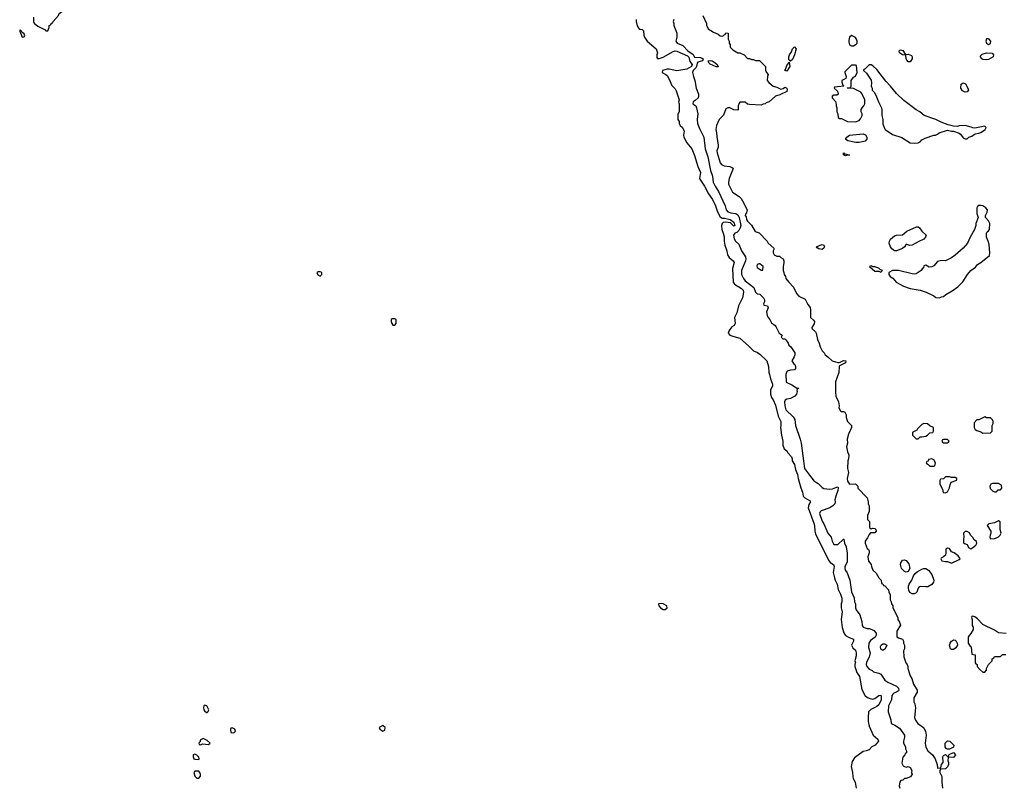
# Model space of a CAD drawing. Header units: inches. Extents: x 2789275 to 2951659, y 860290 to 1033804.
# Tile 30 of 256: x 2909684 to 2919730, y 910319 to 918149. Entities that reach past the tile are written whole.
import ezdxf

# ---------------------------------------------------------------- set-up
doc = ezdxf.new("R2010")
doc.units = ezdxf.units.IN
doc.header["$MEASUREMENT"] = 0
doc.layers.add('C9901', color=7, linetype='Continuous')
doc.layers.add('C9911', color=7, linetype='Continuous')

msp = doc.modelspace()

# ---------------------------------------------------------------- linework, layer by layer
at = {"layer": 'C9901', "color": 2, "elevation": 2}
msp.add_lwpolyline([(2909825, 918175), (2909824, 918130), (2909830, 918112), (2909870, 918083), (2909945, 918045), (2909950, 918034), (2909970, 918034), (2909986, 918070), (2909986, 918090), (2910000, 918097)], dxfattribs=at)
msp.add_lwpolyline([(2909690, 918046), (2909684, 918036), (2909685, 918030), (2909710, 917972), (2909730, 917974), (2909735, 917985), (2909730, 918006), (2909715, 918015)], close=True, dxfattribs=at)
at = {"layer": 'C9911', "color": 2}
for points, elevation in [([(2910000, 918097), (2910002, 918098), (2910010, 918114), (2910022, 918118), (2910026, 918130), (2910078, 918190), (2910088, 918212), (2910138, 918250), (2910169, 918310), (2910214, 918370), (2910221, 918390), (2910217, 918410), (2910187, 918433), (2910150, 918439), (2910108, 918428), (2910047, 918427), (2910046, 918470), (2910064, 918496), (2910094, 918506), (2910090, 918526), (2910050, 918534), (2910000, 918529)], 2), ([(2915974, 918150), (2915974, 918130), (2915985, 918085), (2916000, 918060), (2916010, 918052), (2916034, 918050), (2916050, 918034), (2916051, 917990), (2916058, 917970), (2916086, 917930), (2916179, 917850), (2916191, 917811), (2916183, 917790), (2916183, 917763), (2916190, 917752), (2916210, 917753), (2916250, 917767), (2916350, 917823), (2916370, 917830), (2916390, 917829), (2916499, 917779), (2916510, 917768), (2916521, 917721), (2916545, 917690), (2916538, 917670), (2916490, 917645), (2916390, 917628), (2916310, 917645), (2916290, 917645), (2916242, 917630), (2916238, 917610), (2916278, 917590), (2916290, 917578), (2916310, 917542), (2916336, 917476), (2916370, 917445), (2916383, 917423), (2916411, 917330), (2916406, 917306), (2916411, 917289), (2916412, 917212), (2916400, 917180), (2916398, 917130), (2916411, 917110), (2916412, 917090), (2916422, 917070), (2916445, 917050), (2916460, 917020), (2916463, 917010), (2916456, 916970), (2916461, 916950), (2916491, 916891), (2916541, 916830), (2916570, 916762), (2916603, 916650), (2916631, 916590), (2916621, 916530), (2916623, 916523), (2916671, 916450), (2916711, 916371), (2916753, 916313), (2916783, 916250), (2916803, 916190), (2916830, 916138), (2916850, 916125), (2916876, 916124), (2916932, 916110), (2916970, 916082), (2916982, 916050), (2916970, 916042), (2916935, 916075), (2916890, 916084), (2916861, 916079), (2916850, 916068), (2916844, 916050), (2916848, 916008), (2916863, 915970), (2916870, 915934), (2916871, 915890), (2916877, 915850), (2916898, 915790), (2916905, 915750), (2916923, 915723), (2916965, 915690), (2916973, 915673), (2916958, 915610), (2916964, 915470), (2916976, 915450), (2917050, 915407), (2917065, 915390), (2917068, 915370), (2917057, 915310), (2917017, 915230), (2917000, 915160), (2916976, 915110), (2916985, 915050), (2916972, 915030), (2916950, 915014), (2916931, 914990), (2916918, 914970), (2916912, 914950), (2916931, 914931), (2916970, 914916), (2917030, 914901), (2917121, 914821), (2917170, 914771), (2917213, 914753), (2917237, 914737), (2917306, 914670), (2917323, 914610), (2917326, 914550), (2917335, 914530), (2917344, 914484), (2917366, 914430), (2917365, 914410), (2917346, 914374), (2917343, 914330), (2917354, 914294), (2917371, 914270), (2917395, 914215), (2917424, 914104), (2917451, 914051), (2917451, 914009), (2917446, 913990), (2917456, 913910), (2917471, 913851), (2917471, 913810), (2917485, 913770), (2917511, 913751), (2917522, 913730), (2917558, 913690), (2917565, 913670), (2917565, 913650), (2917590, 913612), (2917600, 913560), (2917621, 913510), (2917627, 913470), (2917654, 913374), (2917670, 913330), (2917679, 913290), (2917693, 913273), (2917743, 913243), (2917751, 913231), (2917735, 913205), (2917728, 913170), (2917787, 913013), (2917793, 912990), (2917796, 912930), (2917804, 912904), (2917935, 912635), (2917952, 912612), (2917986, 912590), (2917990, 912582), (2917993, 912570), (2917985, 912510), (2917997, 912457), (2918004, 912430), (2918025, 912390), (2918036, 912336), (2918060, 912290), (2918071, 912249), (2918073, 912210), (2918067, 912190), (2918067, 912150), (2918076, 912110), (2918066, 912030), (2918074, 911950), (2918093, 911893), (2918108, 911868), (2918146, 911846), (2918192, 911830), (2918191, 911810), (2918171, 911770), (2918183, 911743), (2918210, 911718), (2918219, 911690), (2918219, 911661), (2918205, 911610), (2918212, 911590), (2918206, 911574), (2918206, 911550), (2918225, 911490), (2918251, 911450), (2918275, 911315), (2918311, 911250), (2918333, 911233), (2918363, 911223), (2918390, 911219), (2918410, 911225), (2918450, 911255), (2918470, 911258), (2918474, 911250), (2918475, 911210), (2918450, 911161), (2918430, 911144), (2918368, 911112), (2918346, 911090), (2918341, 911030), (2918341, 910990), (2918350, 910942), (2918391, 910850), (2918438, 910810), (2918445, 910790), (2918411, 910750), (2918379, 910730), (2918350, 910701), (2918322, 910690), (2918290, 910684), (2918201, 910619), (2918177, 910583), (2918167, 910530), (2918182, 910470), (2918183, 910430), (2918188, 910410), (2918208, 910370), (2918220, 910310)], 2), ([(2916358, 918150), (2916351, 918130), (2916358, 918110), (2916358, 918090), (2916380, 918040), (2916387, 918010), (2916387, 917970), (2916378, 917930), (2916392, 917910), (2916450, 917886), (2916501, 917830), (2916554, 917794), (2916570, 917765), (2916630, 917764), (2916658, 917750), (2916652, 917730), (2916604, 917716), (2916596, 917704), (2916590, 917670), (2916583, 917657), (2916554, 917630), (2916550, 917610), (2916559, 917570), (2916573, 917530), (2916587, 917450), (2916611, 917390), (2916611, 917370), (2916605, 917350), (2916577, 917323), (2916554, 917310), (2916552, 917290), (2916582, 917270), (2916591, 917251), (2916603, 917190), (2916597, 917130), (2916601, 917090), (2916619, 917039), (2916663, 916950), (2916677, 916830), (2916704, 916750), (2916731, 916611), (2916751, 916551), (2916760, 916490), (2916779, 916450), (2916815, 916395), (2916882, 916250), (2916893, 916210), (2916908, 916190), (2916938, 916178), (2916990, 916170), (2917010, 916158), (2917024, 916130), (2917041, 916050), (2917036, 916024), (2917021, 915999), (2917001, 915979), (2916981, 915970), (2916967, 915950), (2916974, 915914), (2916986, 915890), (2917020, 915860), (2917048, 915790), (2917090, 915730), (2917093, 915710), (2917088, 915690), (2917048, 915590), (2917050, 915550), (2917068, 915510), (2917086, 915486), (2917176, 915416), (2917192, 915370), (2917210, 915352), (2917234, 915350), (2917272, 915310), (2917282, 915290), (2917282, 915270), (2917274, 915250), (2917278, 915238), (2917314, 915230), (2917322, 915210), (2917302, 915170), (2917311, 915130), (2917321, 915110), (2917338, 915090), (2917355, 915055), (2917392, 915030), (2917400, 915020), (2917432, 914952), (2917462, 914930), (2917454, 914910), (2917470, 914894), (2917490, 914892), (2917502, 914882), (2917525, 914850), (2917531, 914830), (2917551, 914810), (2917591, 914750), (2917591, 914730), (2917585, 914710), (2917562, 914670), (2917580, 914640), (2917591, 914631), (2917598, 914610), (2917598, 914590), (2917590, 914578), (2917550, 914575), (2917516, 914564), (2917507, 914553), (2917501, 914530), (2917505, 914450), (2917563, 914423), (2917610, 914392), (2917630, 914391), (2917634, 914386), (2917618, 914382), (2917613, 914367), (2917617, 914357), (2917611, 914330), (2917591, 914310), (2917550, 914285), (2917510, 914277), (2917494, 914266), (2917488, 914250), (2917491, 914210), (2917502, 914170), (2917576, 914096), (2917591, 914070), (2917599, 914010), (2917648, 913870), (2917656, 913830), (2917691, 913571), (2917741, 913501), (2917771, 913470), (2917785, 913445), (2917830, 913418), (2917870, 913376), (2917890, 913367), (2917950, 913361), (2917977, 913363), (2918010, 913378), (2918030, 913382), (2918034, 913374), (2918033, 913347), (2918011, 913290), (2918001, 913250), (2918005, 913230), (2918002, 913210), (2917982, 913190), (2917950, 913169), (2917862, 913138), (2917851, 913129), (2917846, 913110), (2917870, 913034), (2917887, 913007), (2917930, 912912), (2917965, 912870), (2917972, 912830), (2917990, 912794), (2918030, 912794), (2918088, 912850), (2918091, 912850), (2918101, 912810), (2918118, 912770), (2918128, 912708), (2918126, 912614), (2918104, 912570), (2918103, 912550), (2918111, 912530), (2918128, 912508), (2918154, 912430), (2918172, 912312), (2918198, 912250), (2918202, 912210), (2918211, 912190), (2918211, 912150), (2918218, 912130), (2918257, 912077), (2918276, 912010), (2918281, 911970), (2918291, 911951), (2918330, 911937), (2918350, 911937), (2918378, 911930), (2918398, 911918), (2918421, 911890), (2918423, 911870), (2918411, 911850), (2918364, 911816), (2918347, 911790), (2918346, 911746), (2918362, 911690), (2918350, 911646), (2918325, 911595), (2918321, 911570), (2918327, 911550), (2918350, 911525), (2918382, 911510), (2918397, 911497), (2918450, 911484), (2918470, 911471), (2918512, 911410), (2918542, 911390), (2918630, 911351), (2918651, 911330), (2918653, 911310), (2918650, 911304), (2918631, 911290), (2918602, 911278), (2918591, 911270), (2918584, 911256), (2918579, 911210), (2918547, 911150), (2918545, 911090), (2918573, 911007), (2918574, 910970), (2918613, 910953), (2918662, 910922), (2918711, 910850), (2918711, 910830), (2918701, 910790), (2918702, 910770), (2918722, 910730), (2918722, 910710), (2918731, 910690), (2918732, 910670), (2918718, 910662), (2918714, 910650), (2918693, 910627), (2918685, 910565), (2918698, 910538), (2918710, 910531), (2918730, 910525), (2918750, 910531), (2918770, 910522), (2918785, 910490), (2918782, 910470), (2918791, 910451), (2918773, 910427), (2918730, 910408), (2918713, 910407), (2918694, 910390), (2918673, 910387), (2918664, 910376), (2918658, 910330), (2918665, 910310)], 6), ([(2916654, 918190), (2916692, 918110), (2916693, 918093), (2916710, 918054), (2916762, 918022), (2916810, 918002), (2916830, 917985), (2916858, 917982), (2916870, 917994), (2916882, 917998), (2916887, 918013), (2916911, 918011), (2916914, 917950), (2916922, 917930), (2916922, 917910), (2916932, 917892), (2916934, 917870), (2916960, 917840), (2917010, 917812), (2917030, 917812), (2917074, 917790), (2917110, 917754), (2917130, 917754), (2917150, 917742), (2917170, 917742), (2917190, 917734), (2917233, 917733), (2917292, 917670), (2917293, 917633), (2917302, 917610), (2917322, 917590), (2917314, 917570), (2917312, 917530), (2917327, 917507), (2917372, 917470), (2917410, 917461), (2917450, 917441), (2917472, 917448), (2917490, 917461), (2917510, 917451), (2917516, 917436), (2917510, 917417), (2917439, 917381), (2917394, 917370), (2917332, 917310), (2917301, 917299), (2917290, 917289), (2917270, 917288), (2917250, 917278), (2917130, 917282), (2917108, 917288), (2917087, 917307), (2917033, 917307), (2917024, 917296), (2917014, 917270), (2917014, 917230), (2917010, 917226), (2916970, 917228), (2916928, 917248), (2916910, 917249), (2916890, 917238), (2916865, 917175), (2916822, 917130), (2916792, 917068), (2916786, 917030), (2916795, 916995), (2916797, 916957), (2916811, 916870), (2916811, 916849), (2916798, 916810), (2916799, 916790), (2916831, 916690), (2916846, 916670), (2916870, 916659), (2916931, 916651), (2916958, 916638), (2916962, 916630), (2916923, 916530), (2916915, 916490), (2916916, 916470), (2916958, 916390), (2917026, 916346), (2917045, 916325), (2917060, 916300), (2917105, 916210), (2917100, 916180), (2917090, 916166), (2917087, 916150), (2917097, 916137), (2917101, 916110), (2917110, 916092), (2917151, 916051), (2917187, 915987), (2917230, 915974), (2917312, 915890), (2917322, 915870), (2917377, 915817), (2917382, 915810), (2917372, 915790), (2917371, 915770), (2917382, 915750), (2917410, 915738), (2917436, 915736), (2917450, 915722), (2917472, 915710), (2917482, 915690), (2917482, 915670), (2917472, 915630), (2917472, 915590), (2917482, 915570), (2917485, 915550), (2917498, 915530), (2917502, 915510), (2917530, 915472), (2917580, 915420), (2917610, 915354), (2917634, 915330), (2917697, 915297), (2917724, 915244), (2917750, 915214), (2917754, 915190), (2917754, 915110), (2917784, 915084), (2917792, 915070), (2917790, 915046), (2917765, 915010), (2917765, 915005), (2917770, 914994), (2917804, 914964), (2917812, 914950), (2917825, 914885), (2917842, 914850), (2917851, 914810), (2917871, 914771), (2917891, 914751), (2917902, 914730), (2917931, 914711), (2917972, 914670), (2918030, 914651), (2918050, 914651), (2918090, 914671), (2918112, 914670), (2918111, 914649), (2918050, 914618), (2918045, 914610), (2918042, 914550), (2918006, 914454), (2918006, 914350), (2918011, 914310), (2918038, 914250), (2918045, 914210), (2918042, 914190), (2918060, 914160), (2918070, 914152), (2918090, 914152), (2918104, 914144), (2918117, 914117), (2918118, 914090), (2918131, 914051), (2918172, 914008), (2918172, 913990), (2918140, 913920), (2918126, 913870), (2918131, 913830), (2918121, 913790), (2918130, 913742), (2918145, 913710), (2918141, 913670), (2918132, 913648), (2918131, 913570), (2918141, 913530), (2918125, 913470), (2918130, 913442), (2918150, 913412), (2918213, 913413), (2918234, 913390), (2918234, 913370), (2918331, 913271), (2918342, 913230), (2918342, 913210), (2918352, 913190), (2918352, 913132), (2918334, 913090), (2918334, 913050), (2918354, 913030), (2918354, 912970), (2918370, 912954), (2918390, 912962), (2918410, 912958), (2918418, 912950), (2918421, 912930), (2918410, 912915), (2918365, 912915), (2918350, 912898), (2918335, 912865), (2918311, 912830), (2918311, 912810), (2918330, 912754), (2918344, 912744), (2918352, 912730), (2918352, 912710), (2918338, 912670), (2918344, 912624), (2918373, 912593), (2918374, 912570), (2918390, 912534), (2918424, 912504), (2918450, 912454), (2918474, 912430), (2918478, 912398), (2918490, 912394), (2918498, 912378), (2918510, 912374), (2918550, 912334), (2918552, 912310), (2918564, 912284), (2918565, 912230), (2918576, 912210), (2918578, 912190), (2918591, 912170), (2918591, 912150), (2918642, 912050), (2918642, 912030), (2918662, 912002), (2918672, 911972), (2918635, 911910), (2918632, 911852), (2918650, 911842), (2918691, 911831), (2918702, 911810), (2918702, 911790), (2918712, 911770), (2918711, 911730), (2918702, 911710), (2918705, 911650), (2918726, 911590), (2918738, 911570), (2918745, 911550), (2918745, 911530), (2918770, 911454), (2918785, 911430), (2918802, 911370), (2918842, 911310), (2918842, 911290), (2918806, 911230), (2918806, 911190), (2918816, 911170), (2918825, 911130), (2918814, 911030), (2918825, 911005), (2918848, 910968), (2918906, 910930), (2918925, 910890), (2918931, 910850), (2918921, 910770), (2918928, 910728), (2918951, 910690), (2918998, 910650), (2919025, 910610), (2919045, 910550), (2919050, 910514), (2919082, 910518), (2919088, 910552), (2919106, 910570), (2919102, 910630), (2919110, 910642), (2919130, 910652), (2919150, 910634), (2919162, 910638), (2919168, 910652), (2919210, 910672), (2919231, 910650), (2919210, 910624), (2919173, 910627), (2919158, 910622), (2919154, 910590), (2919162, 910570), (2919162, 910550), (2919150, 910526), (2919130, 910508), (2919078, 910502), (2919073, 910487), (2919072, 910470), (2919092, 910428), (2919091, 910370), (2919098, 910310)], 10), ([(2919750, 911886), (2919670, 911895), (2919630, 911922), (2919510, 911978), (2919457, 912037), (2919430, 912058), (2919410, 912066), (2919398, 912062), (2919394, 912050), (2919402, 912030), (2919402, 911970), (2919412, 911952), (2919412, 911930), (2919390, 911886), (2919370, 911866), (2919362, 911850), (2919362, 911790), (2919380, 911760), (2919392, 911750), (2919398, 911678), (2919432, 911670), (2919434, 911590), (2919438, 911578), (2919454, 911570), (2919454, 911550), (2919480, 911520), (2919510, 911494), (2919530, 911494), (2919547, 911513), (2919548, 911532), (2919568, 911572), (2919606, 911610), (2919606, 911630), (2919622, 911638), (2919630, 911654), (2919690, 911654), (2919710, 911674), (2919747, 911673)], 14)]:
    msp.add_lwpolyline(points, dxfattribs=dict(at, elevation=elevation))
for points, elevation in [([(2918170, 917988), (2918151, 917969), (2918142, 917938), (2918142, 917922), (2918152, 917892), (2918170, 917882), (2918190, 917882), (2918220, 917900), (2918228, 917910), (2918228, 917930), (2918222, 917950), (2918210, 917968)], 14), ([(2919570, 917955), (2919550, 917953), (2919543, 917930), (2919550, 917908), (2919570, 917897), (2919590, 917907), (2919592, 917930), (2919577, 917950)], 14), ([(2917550, 917726), (2917535, 917735), (2917530, 917746), (2917533, 917770), (2917539, 917790), (2917560, 917820), (2917570, 917851), (2917590, 917871), (2917606, 917850), (2917590, 917790), (2917570, 917744)], 10), ([(2918730, 917794), (2918750, 917798), (2918782, 917782), (2918791, 917770), (2918791, 917750), (2918770, 917718), (2918750, 917718), (2918735, 917735), (2918729, 917750), (2918726, 917786), (2918690, 917789), (2918662, 917810), (2918658, 917830), (2918663, 917837), (2918670, 917842), (2918695, 917835), (2918718, 917798)], 10), ([(2919550, 917738), (2919510, 917742), (2919499, 917750), (2919485, 917775), (2919503, 917797), (2919548, 917812), (2919607, 917807), (2919621, 917790), (2919615, 917770), (2919570, 917744)], 10), ([(2916790, 917667), (2916730, 917694), (2916714, 917710), (2916709, 917730), (2916730, 917734), (2916750, 917730), (2916781, 917710), (2916801, 917690), (2916810, 917669)], 6), ([(2917510, 917622), (2917489, 917630), (2917499, 917641), (2917510, 917682), (2917523, 917697), (2917530, 917714), (2917534, 917714), (2917541, 917670)], 10), ([(2918210, 917686), (2918170, 917686), (2918104, 917616), (2918102, 917610), (2918118, 917570), (2918114, 917550), (2918073, 917527), (2918072, 917510), (2918082, 917482), (2918094, 917470), (2917998, 917462), (2917994, 917450), (2918024, 917424), (2918032, 917410), (2918034, 917390), (2918020, 917380), (2917990, 917378), (2917974, 917370), (2917974, 917350), (2918012, 917312), (2918014, 917270), (2918022, 917250), (2918022, 917210), (2918033, 917187), (2918034, 917150), (2918050, 917142), (2918070, 917142), (2918130, 917111), (2918210, 917107), (2918250, 917122), (2918263, 917137), (2918278, 917170), (2918278, 917190), (2918268, 917210), (2918269, 917231), (2918278, 917250), (2918298, 917270), (2918306, 917290), (2918306, 917330), (2918276, 917396), (2918266, 917410), (2918190, 917446), (2918126, 917450), (2918130, 917454), (2918162, 917458), (2918166, 917470), (2918166, 917530), (2918190, 917562), (2918210, 917574), (2918228, 917610), (2918222, 917682)], 14), ([(2918370, 917689), (2918352, 917688), (2918310, 917646), (2918298, 917642), (2918294, 917630), (2918324, 917604), (2918370, 917532), (2918375, 917505), (2918372, 917470), (2918382, 917450), (2918382, 917430), (2918402, 917410), (2918420, 917380), (2918446, 917310), (2918476, 917250), (2918481, 917230), (2918481, 917170), (2918491, 917129), (2918492, 917088), (2918503, 917050), (2918514, 917030), (2918590, 916978), (2918686, 916946), (2918770, 916891), (2918810, 916888), (2918850, 916894), (2918870, 916903), (2918890, 916923), (2918921, 916939), (2919011, 916971), (2919029, 916971), (2919050, 916982), (2919064, 916996), (2919150, 917021), (2919190, 917011), (2919211, 917011), (2919270, 916991), (2919282, 916982), (2919310, 916945), (2919330, 916932), (2919350, 916932), (2919369, 916951), (2919398, 916962), (2919434, 916986), (2919470, 916991), (2919490, 916999), (2919534, 917030), (2919544, 917050), (2919530, 917064), (2919430, 917042), (2919410, 917044), (2919393, 917053), (2919331, 917069), (2919270, 917065), (2919250, 917059), (2919210, 917062), (2919157, 917077), (2919085, 917105), (2919032, 917132), (2918913, 917173), (2918869, 917209), (2918830, 917229), (2918706, 917326), (2918630, 917397), (2918570, 917469), (2918520, 917520), (2918430, 917639), (2918390, 917677)], 14), ([(2919330, 917410), (2919303, 917423), (2919287, 917450), (2919290, 917490), (2919310, 917504), (2919333, 917493), (2919359, 917450), (2919364, 917430), (2919350, 917413)], 10), ([(2918250, 916896), (2918216, 916896), (2918134, 916914), (2918110, 916930), (2918122, 916950), (2918150, 916972), (2918290, 916984), (2918314, 916974), (2918328, 916950), (2918328, 916930), (2918310, 916908)], 10), ([(2918098, 916778), (2918110, 916779), (2918150, 916768), (2918130, 916768), (2918110, 916761), (2918090, 916770), (2918089, 916790)], 10), ([(2919490, 916255), (2919470, 916255), (2919457, 916243), (2919451, 916230), (2919451, 916171), (2919462, 916130), (2919438, 916070), (2919438, 916050), (2919426, 916010), (2919382, 915930), (2919356, 915870), (2919310, 915817), (2919230, 915746), (2919190, 915719), (2919130, 915689), (2919090, 915693), (2919050, 915681), (2919010, 915639), (2918990, 915626), (2918965, 915625), (2918930, 915646), (2918910, 915638), (2918904, 915616), (2918892, 915608), (2918882, 915590), (2918830, 915557), (2918810, 915553), (2918790, 915556), (2918650, 915589), (2918590, 915589), (2918552, 915570), (2918552, 915550), (2918565, 915530), (2918591, 915511), (2918625, 915470), (2918702, 915430), (2918770, 915407), (2918870, 915391), (2918934, 915370), (2919012, 915332), (2919030, 915314), (2919070, 915312), (2919090, 915322), (2919110, 915325), (2919135, 915345), (2919198, 915382), (2919257, 915423), (2919306, 915474), (2919355, 915550), (2919389, 915590), (2919435, 915625), (2919455, 915650), (2919489, 915671), (2919578, 915742), (2919582, 915770), (2919574, 915854), (2919565, 915890), (2919549, 915930), (2919549, 915970), (2919556, 915984), (2919570, 915994), (2919578, 916010), (2919582, 916070), (2919570, 916098), (2919538, 916130), (2919538, 916150), (2919556, 916184), (2919559, 916210), (2919542, 916230), (2919510, 916249)], 14), ([(2918766, 915846), (2918734, 915854), (2918730, 915858), (2918711, 915830), (2918690, 915813), (2918630, 915790), (2918610, 915792), (2918583, 915810), (2918568, 915830), (2918556, 915870), (2918558, 915890), (2918569, 915910), (2918610, 915943), (2918630, 915952), (2918690, 915954), (2918737, 915990), (2918834, 916034), (2918850, 916034), (2918865, 916025), (2918890, 915991), (2918931, 915950), (2918927, 915930), (2918910, 915909), (2918850, 915882), (2918790, 915848)], 10), ([(2917870, 915806), (2917838, 915810), (2917820, 915820), (2917815, 915830), (2917850, 915850), (2917870, 915856), (2917890, 915850), (2917896, 915830), (2917890, 915817)], 10), ([(2917230, 915659), (2917207, 915653), (2917205, 915635), (2917210, 915622), (2917250, 915592), (2917266, 915594), (2917268, 915630), (2917237, 915657)], 10), ([(2918370, 915638), (2918354, 915630), (2918410, 915585), (2918450, 915582), (2918470, 915574), (2918486, 915590), (2918462, 915602), (2918450, 915615), (2918410, 915626), (2918386, 915626), (2918386, 915630)], 14), ([(2912750, 915578), (2912730, 915578), (2912714, 915570), (2912727, 915547), (2912750, 915534), (2912766, 915550), (2912766, 915570)], 2), ([(2913510, 915098), (2913484, 915096), (2913474, 915090), (2913474, 915070), (2913482, 915050), (2913490, 915034), (2913510, 915034), (2913526, 915050), (2913526, 915090)], 2), ([(2918910, 914028), (2918890, 914018), (2918845, 913975), (2918838, 913962), (2918798, 913942), (2918794, 913930), (2918794, 913910), (2918810, 913894), (2918830, 913874), (2918850, 913874), (2918870, 913894), (2918890, 913892), (2918930, 913902), (2918946, 913910), (2918970, 913934), (2919002, 913938), (2919006, 913950), (2919006, 913990), (2918970, 914006), (2918947, 914027)], 14), ([(2919530, 914098), (2919470, 914066), (2919450, 914066), (2919424, 914036), (2919422, 913990), (2919432, 913970), (2919450, 913958), (2919490, 913945), (2919510, 913932), (2919590, 913934), (2919606, 913950), (2919606, 914010), (2919618, 914030), (2919618, 914050), (2919610, 914066), (2919590, 914086), (2919550, 914086)], 14), ([(2919150, 913866), (2919110, 913866), (2919098, 913862), (2919094, 913850), (2919098, 913838), (2919110, 913834), (2919150, 913834), (2919162, 913838), (2919166, 913850)], 14), ([(2918990, 913668), (2918973, 913667), (2918958, 913662), (2918953, 913647), (2918938, 913642), (2918934, 913630), (2918938, 913618), (2918953, 913613), (2918970, 913594), (2919010, 913594), (2919022, 913598), (2919028, 913630), (2919010, 913658)], 14), ([(2919170, 913486), (2919130, 913486), (2919110, 913466), (2919078, 913462), (2919073, 913447), (2919072, 913410), (2919100, 913360), (2919105, 913325), (2919130, 913322), (2919150, 913334), (2919170, 913374), (2919177, 913403), (2919189, 913431), (2919246, 913450), (2919246, 913470), (2919230, 913478), (2919190, 913478)], 14), ([(2919670, 913418), (2919610, 913418), (2919594, 913410), (2919582, 913390), (2919586, 913366), (2919610, 913342), (2919630, 913334), (2919650, 913334), (2919667, 913353), (2919690, 913354), (2919706, 913370), (2919702, 913402)], 14), ([(2919670, 913038), (2919630, 913015), (2919573, 913007), (2919554, 912990), (2919594, 912930), (2919594, 912910), (2919585, 912890), (2919582, 912870), (2919590, 912854), (2919630, 912858), (2919650, 912865), (2919670, 912872), (2919688, 912890), (2919698, 912910), (2919688, 912950), (2919687, 913027)], 14), ([(2919350, 912928), (2919330, 912928), (2919312, 912910), (2919318, 912870), (2919312, 912850), (2919313, 912813), (2919324, 912804), (2919350, 912794), (2919365, 912765), (2919390, 912752), (2919410, 912765), (2919438, 912790), (2919448, 912810), (2919447, 912827), (2919423, 912843), (2919410, 912866), (2919386, 912890), (2919375, 912915)], 14), ([(2919150, 912758), (2919132, 912748), (2919135, 912710), (2919130, 912688), (2919111, 912669), (2919085, 912655), (2919082, 912650), (2919094, 912630), (2919130, 912621), (2919150, 912621), (2919190, 912605), (2919270, 912642), (2919278, 912650), (2919276, 912656), (2919260, 912680), (2919218, 912710), (2919190, 912722), (2919170, 912755)], 14), ([(2918730, 912514), (2918710, 912521), (2918682, 912550), (2918670, 912590), (2918673, 912610), (2918690, 912634), (2918710, 912639), (2918730, 912632), (2918757, 912597), (2918765, 912550), (2918750, 912520)], 10), ([(2918930, 912362), (2918872, 912368), (2918859, 912361), (2918850, 912350), (2918838, 912310), (2918830, 912302), (2918810, 912293), (2918790, 912293), (2918766, 912306), (2918756, 912330), (2918753, 912350), (2918753, 912370), (2918760, 912390), (2918787, 912430), (2918803, 912477), (2918820, 912500), (2918842, 912518), (2918890, 912545), (2918910, 912550), (2918930, 912549), (2918955, 912535), (2918990, 912490), (2919011, 912431), (2919009, 912410), (2918992, 912388), (2918950, 912365)], 10), ([(2916230, 912194), (2916202, 912190), (2916206, 912170), (2916221, 912150), (2916250, 912131), (2916270, 912131), (2916289, 912150), (2916288, 912170), (2916250, 912189)], 2), ([(2919190, 911724), (2919182, 911730), (2919172, 911770), (2919177, 911790), (2919192, 911810), (2919210, 911822), (2919230, 911819), (2919239, 911810), (2919250, 911790), (2919252, 911770), (2919237, 911743), (2919210, 911725)], 10), ([(2918490, 911715), (2918469, 911729), (2918466, 911754), (2918475, 911770), (2918490, 911781), (2918510, 911781), (2918531, 911770), (2918526, 911750), (2918510, 911729)], 6), ([(2911570, 911157), (2911563, 911150), (2911559, 911130), (2911564, 911110), (2911570, 911098), (2911590, 911082), (2911598, 911082), (2911608, 911092), (2911615, 911110), (2911594, 911150)], 2), ([(2911850, 910926), (2911838, 910922), (2911834, 910910), (2911838, 910878), (2911870, 910874), (2911886, 910890), (2911878, 910910)], 2), ([(2913390, 910949), (2913352, 910930), (2913358, 910910), (2913390, 910891), (2913410, 910902), (2913414, 910930)], 2), ([(2911555, 910815), (2911530, 910802), (2911521, 910779), (2911512, 910770), (2911514, 910754), (2911530, 910752), (2911550, 910762), (2911610, 910754), (2911626, 910770), (2911596, 910796)], 2), ([(2919150, 910706), (2919136, 910716), (2919128, 910730), (2919128, 910770), (2919150, 910792), (2919174, 910790), (2919214, 910750), (2919211, 910729), (2919170, 910706)], 10), ([(2911470, 910658), (2911454, 910650), (2911452, 910630), (2911462, 910610), (2911470, 910605), (2911510, 910602), (2911515, 910610), (2911510, 910626), (2911490, 910648)], 2), ([(2911510, 910482), (2911470, 910482), (2911461, 910470), (2911470, 910432), (2911490, 910411), (2911510, 910412), (2911528, 910432), (2911529, 910450), (2911522, 910470)], 2)]:
    msp.add_lwpolyline(points, close=True, dxfattribs=dict(at, elevation=elevation))

doc.saveas('drawing.dxf')
